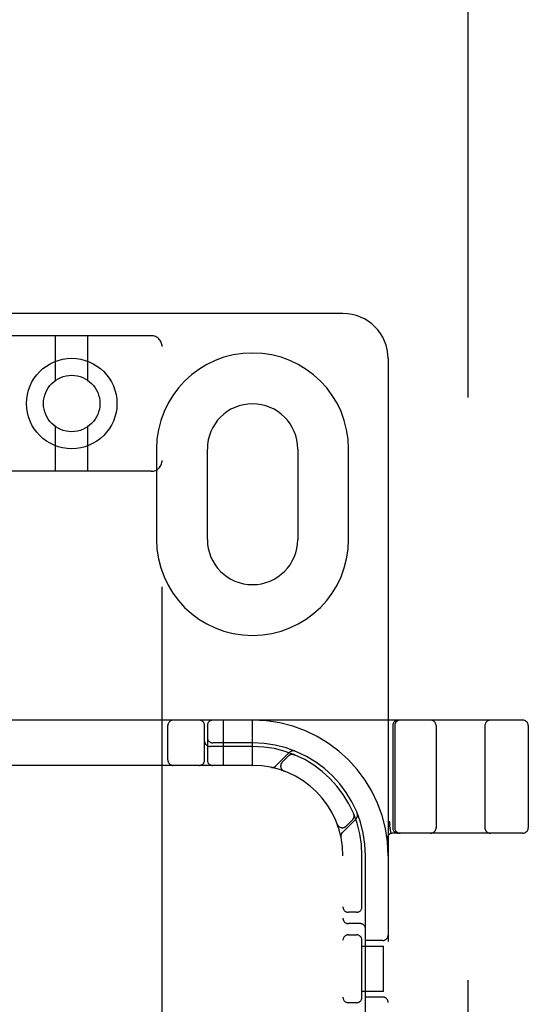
# Model space of a CAD drawing. Header units: inches. Extents: x 0 to 293, y 0 to 190.
# Tile 49 of 65: x 102.19 to 103.6, y 97.48 to 100.2. Entities that reach past the tile are written whole.
import ezdxf

# ---------------------------------------------------------------- set-up
doc = ezdxf.new("R2010")
doc.units = ezdxf.units.IN
doc.header["$LTSCALE"] = 16.12069
doc.header["$MEASUREMENT"] = 0
doc.linetypes.add('HIDDEN', pattern=[0.2, 0.1, -0.1])
doc.layers.add('DEFAULT_2', color=8, linetype='HIDDEN')

msp = doc.modelspace()

# ---------------------------------------------------------------- linework, layer by layer
at = {"layer": 'DEFAULT_2', "color": 8, "linetype": 'HIDDEN'}
for p, q in [((103.4313, 57.241), (103.4313, 136.283)), ((103.0853, 99.387), (101.5853, 99.387)), ((102.5553, 99.3254), (102.1153, 99.3254)), ((102.2903, 99.2016), (102.2903, 99.3254)), ((102.3803, 99.2016), (102.3803, 99.3254)), ((102.5853, 93.7949), (102.5853, 99.2954)), ((103.2103, 99.262), (103.2103, 94.262)), ((102.2903, 98.9504), (102.2903, 99.0741)), ((102.3803, 98.9504), (102.3803, 99.0741)), ((102.5697, 99.012), (102.5697, 98.762)), ((102.7103, 98.762), (102.7103, 99.012)), ((102.9603, 99.012), (102.9603, 98.762)), ((103.1009, 98.762), (103.1009, 99.012)), ((102.5553, 98.9504), (102.1153, 98.9504)), ((103.5828, 98.262), (101.0878, 98.262)), ((102.7553, 98.137), (102.7553, 98.262)), ((102.8353, 98.137), (102.8353, 98.262)), ((102.6009, 98.152), (102.6009, 98.247)), ((102.7028, 98.152), (102.7028, 98.247)), ((102.7103, 98.247), (102.7103, 98.152)), ((103.2228, 98.247), (103.2228, 97.9645)), ((103.2284, 98.247), (103.2284, 97.9645)), ((103.3428, 98.247), (103.3428, 97.9645)), ((103.4778, 98.247), (103.4778, 97.9645)), ((103.5978, 98.247), (103.5978, 97.9645)), ((102.8353, 98.1995), (102.7253, 98.1995)), ((102.8353, 98.1895), (102.7178, 98.1895)), ((102.9376, 98.1732), (102.9, 98.1356)), ((102.9347, 98.1632), (102.9174, 98.1459)), ((102.9509, 98.1666), (102.9495, 98.1671)), ((102.8353, 98.137), (101.8353, 98.137)), ((102.9221, 98.1215), (102.9224, 98.1214)), ((102.9227, 98.1212), (102.9224, 98.1214)), ((103.0839, 97.9518), (103.1215, 97.9894)), ((103.0942, 97.9691), (103.1115, 97.9865)), ((103.1154, 98.0013), (103.1148, 98.0026)), ((103.1148, 98.0026), (103.1148, 98.0026)), ((103.1148, 98.0026), (103.1149, 98.0026)), ((103.0696, 97.9741), (103.0695, 97.9745)), ((103.0696, 97.9741), (103.0697, 97.9738)), ((103.2155, 97.9641), (103.2156, 97.9636)), ((103.219, 97.9491), (103.2156, 97.9636)), ((103.5828, 97.9495), (103.2224, 97.9495)), ((103.0853, 95.637), (103.0853, 97.887)), ((103.1378, 97.7428), (103.1378, 97.887)), ((103.1478, 97.277), (103.1478, 97.887)), ((103.1228, 97.7308), (103.1003, 97.7308)), ((103.1328, 97.6995), (103.1003, 97.6995)), ((103.1003, 97.6683), (103.1228, 97.6683)), ((103.1378, 97.4928), (103.1378, 97.6562)), ((103.1953, 97.6527), (103.1478, 97.6527)), ((103.1378, 97.637), (103.1973, 97.637)), ((103.1973, 97.512), (103.1973, 97.637)), ((103.1973, 97.512), (103.1378, 97.512)), ((103.1953, 97.4964), (103.1478, 97.4964)), ((103.1228, 97.4808), (103.1003, 97.4808))]:
    msp.add_line(p, q, dxfattribs=at)
for points in [[(102.9471, 98.1675), (102.9472, 98.1675), (102.9476, 98.1675), (102.9479, 98.1674), (102.9483, 98.1673), (102.9486, 98.1673), (102.9489, 98.1672), (102.9492, 98.1671), (102.9495, 98.167), (102.9498, 98.1669), (102.9501, 98.1669), (102.9503, 98.1668), (102.9506, 98.1667), (102.9507, 98.1666), (102.9508, 98.1666)], [(102.9508, 98.1666), (102.9508, 98.1666), (102.9509, 98.1666)], [(103.1149, 98.0025), (103.1149, 98.0025), (103.115, 98.0023), (103.115, 98.0021), (103.1151, 98.0019), (103.1152, 98.0016), (103.1153, 98.0014), (103.1153, 98.0011), (103.1154, 98.0009), (103.1155, 98.0006), (103.1155, 98.0003), (103.1156, 98.0001), (103.1156, 97.9998), (103.1157, 97.9995), (103.1157, 97.9992), (103.1158, 97.9989), (103.1158, 97.9988)], [(103.2134, 97.9824), (103.214, 97.9781), (103.2145, 97.9736)], [(103.2155, 97.9641), (103.215, 97.9689), (103.2145, 97.9736)]]:
    msp.add_lwpolyline(points, dxfattribs=at)
for radius in [0.125, 0.078]:
    msp.add_circle((102.3353, 99.1379), radius, dxfattribs=at)
for centre, radius, start, end in [((103.0853, 99.262), 0.125, 0, 90), ((102.5553, 99.2954), 0.03, 0, 90), ((102.8353, 99.012), 0.2656, 0, 180), ((102.8353, 99.012), 0.125, 0, 180), ((102.5553, 98.9804), 0.03, 270, 360), ((102.8353, 98.762), 0.2656, 180, 360), ((102.8353, 98.762), 0.125, 180, 360), ((102.6159, 98.247), 0.015, 90, 180), ((102.6878, 98.247), 0.015, 0, 90), ((102.7253, 98.247), 0.015, 90, 180), ((102.8353, 97.887), 0.375, 0, 90), ((103.2378, 98.247), 0.015, 90, 180), ((103.2434, 98.247), 0.015, 90, 180), ((103.3278, 98.247), 0.015, 0, 90), ((103.4928, 98.247), 0.015, 90, 180), ((103.5828, 98.247), 0.015, 0, 90), ((102.7178, 98.2045), 0.015, 180, 270), ((102.7253, 98.2145), 0.015, 180, 270), ((102.8353, 97.887), 0.3125, 0, 90), ((102.8353, 97.887), 0.3025, 0, 90), ((102.9479, 98.1629), 0.0145, 67.8042, 135), ((102.6159, 98.152), 0.015, 180, 270), ((102.6878, 98.152), 0.015, 270, 360), ((102.7253, 98.152), 0.015, 180, 270), ((102.928, 98.1353), 0.015, 135, 249.5253), ((102.9453, 98.1526), 0.015, 67.4954, 135), ((102.8353, 97.887), 0.25, 0, 90), ((102.8898, 98.1459), 0.0145, 258.1145, 315), ((103.1009, 97.9971), 0.015, 315, 22.5046), ((103.1112, 97.9996), 0.0145, 315, 22.1958), ((103.0835, 97.9797), 0.015, 200.4747, 315), ((103.2378, 97.9645), 0.015, 180, 270), ((103.2434, 97.9645), 0.015, 180, 270), ((103.3278, 97.9645), 0.015, 270, 360), ((103.4928, 97.9645), 0.015, 180, 270), ((103.5828, 97.9645), 0.015, 270, 360), ((103.0941, 97.9415), 0.0145, 135, 191.8855), ((103.2224, 97.9345), 0.015, 90, 186.9957), ((103.1003, 97.7458), 0.015, 180, 270), ((103.1228, 97.7458), 0.015, 270, 0), ((103.1003, 97.7145), 0.015, 180, 270), ((103.1328, 97.6845), 0.015, 0, 90), ((103.1003, 97.6533), 0.015, 90, 180), ((103.1228, 97.6533), 0.015, 0, 90), ((103.1953, 97.6677), 0.015, 270, 360), ((103.1003, 97.4958), 0.015, 180, 270), ((103.1228, 97.4958), 0.015, 270, 360), ((103.1953, 97.4814), 0.015, 0, 90)]:
    msp.add_arc(centre, radius, start, end, dxfattribs=at)

doc.saveas('drawing.dxf')
